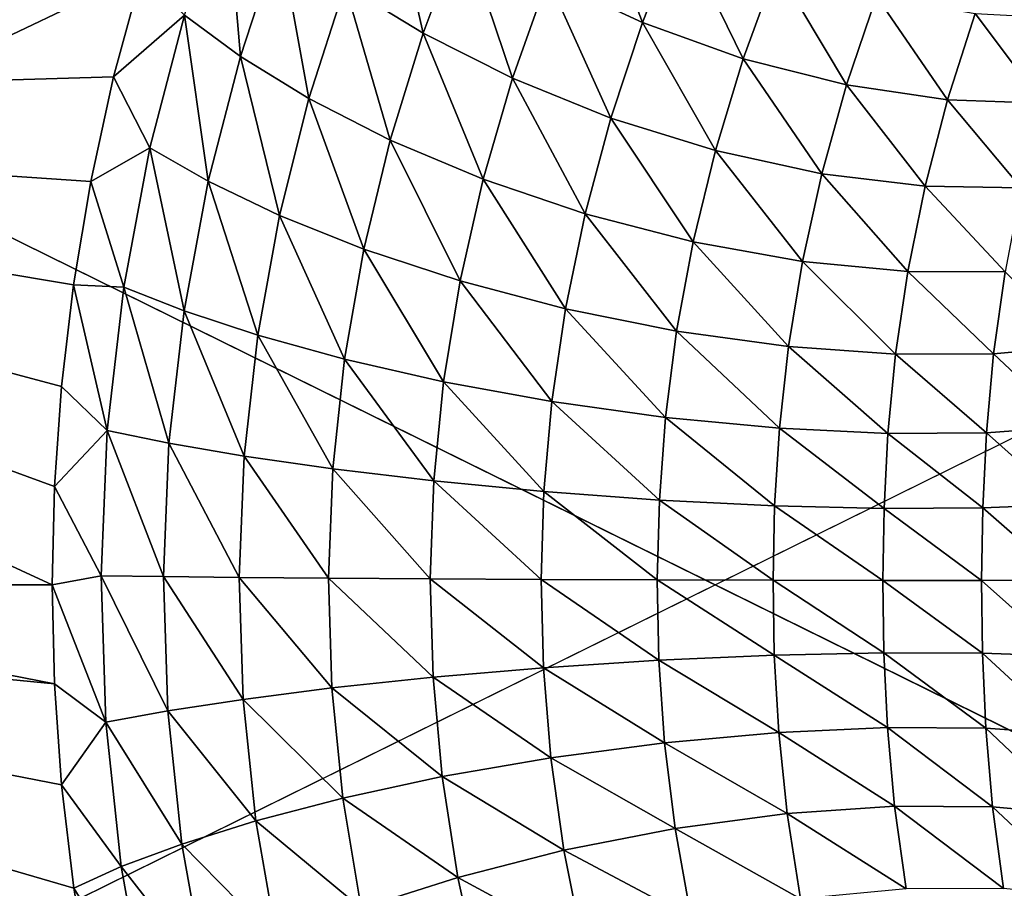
# Model space of a CAD drawing. Header units: millimetres. Extents: x -100 to 100, y -30 to 32.
# Tile 64 of 106: x 8.887 to 9.642, y -0.233 to 0.433. Entities that reach past the tile are written whole.
import ezdxf

# ---------------------------------------------------------------- set-up
doc = ezdxf.new("R2010")
doc.units = ezdxf.units.MM
doc.header["$LTSCALE"] = 65.185185
for name, color, linetype in [('110', 7, 'CONTINUOUS'), ('118', 7, 'CONTINUOUS'), ('120', 7, 'CONTINUOUS'), ('25', 7, 'CONTINUOUS'), ('26', 7, 'CONTINUOUS'), ('3', 7, 'CONTINUOUS'), ('32', 7, 'CONTINUOUS'), ('34', 7, 'CONTINUOUS'), ('35', 7, 'CONTINUOUS'), ('40', 7, 'CONTINUOUS'), ('6', 7, 'CONTINUOUS'), ('61', 7, 'CONTINUOUS'), ('97', 7, 'CONTINUOUS')]:
    doc.layers.add(name, color=color, linetype=linetype)

msp = doc.modelspace()

# ---------------------------------------------------------------- linework, layer by layer
at = {"layer": '110', "color": 7, "linetype": 'Continuous'}
for points in [[(79, 27.8, 369.2), (-79, 27.8, 369.2), (79, -27.8, 369.2), (79, 27.8, 369.2)], [(79, -27.8, 369.2), (-79, 27.8, 369.2), (-79, -27.8, 369.2), (79, -27.8, 369.2)]]:
    msp.add_3dface(points, dxfattribs=at)
at = {"layer": '118', "linetype": 'Continuous'}
for points in [[(-79.5, 27.95057, 21.25003), (-60.39979, 27.74923, 22.44099), (79.5, -29.9083, 363.49993), (-79.5, 27.95057, 21.25003)], [(-79.5, -29.9083, 363.49993), (-79.5, 27.95057, 21.25003), (79.5, -29.9083, 363.49993), (-79.5, -29.9083, 363.49993)], [(-60.39979, 27.74923, 22.44099), (-60.22543, 27.74775, 22.44976), (79.5, -29.9083, 363.49993), (-60.39979, 27.74923, 22.44099)], [(-60.22543, 27.74775, 22.44976), (60.22543, 27.74775, 22.44976), (79.5, -29.9083, 363.49993), (-60.22543, 27.74775, 22.44976)]]:
    msp.add_3dface(points, dxfattribs=at)
at = {"layer": '120', "linetype": 'Continuous'}
for points in [[(79.5, -28.5616, 363.74997), (79.5, 29.29727, 21.50007), (-79.5, -28.5616, 363.74997), (79.5, -28.5616, 363.74997)], [(-79.5, -28.5616, 363.74997), (79.5, 29.29727, 21.50007), (60.35772, 29.13746, 22.44535), (-79.5, -28.5616, 363.74997)], [(60.1867, 29.13695, 22.4484), (-79.5, -28.5616, 363.74997), (60.35772, 29.13746, 22.44535), (60.1867, 29.13695, 22.4484)], [(-60.18669, 29.13695, 22.4484), (-79.5, -28.5616, 363.74997), (60.1867, 29.13695, 22.4484), (-60.18669, 29.13695, 22.4484)]]:
    msp.add_3dface(points, dxfattribs=at)
at = {"layer": '25', "color": 7, "linetype": 'Continuous'}
for points in [[(51, 23, 14), (51, -23, 14), (-50, -23, 14), (51, 23, 14)], [(-50, 23, 14), (51, 23, 14), (-50, -23, 14), (-50, 23, 14)]]:
    msp.add_3dface(points, dxfattribs=at)
at = {"layer": '26', "color": 7, "linetype": 'Continuous'}
for points in [[(-50, -23, 18), (51, -23, 18), (-50, 23, 18), (-50, -23, 18)], [(-50, 23, 18), (51, -23, 18), (51, 23, 18), (-50, 23, 18)]]:
    msp.add_3dface(points, dxfattribs=at)
at = {"layer": '3', "color": 7, "linetype": 'Continuous'}
for points in [[(-100, 30, -2), (100, 30, -2), (-100, -30, -2), (-100, 30, -2)], [(-100, -30, -2), (100, 30, -2), (100, -30, -2), (-100, -30, -2)]]:
    msp.add_3dface(points, dxfattribs=at)
at = {"layer": '32', "color": 253, "linetype": 'Continuous', "true_color": 0xaab4c3}
for points in [[(8.1235, 0.36482, 5.1), (8.09896, 0.72888, 5.1), (8.98123, 0.47012, 6.33015), (8.1235, 0.36482, 5.1)], [(8.9593, 0.38953, 6.29214), (8.1235, 0.36482, 5.1), (8.98123, 0.47012, 6.33015), (8.9593, 0.38953, 6.29214)], [(8.94185, 0.30946, 6.26185), (8.1235, 0.36482, 5.1), (8.9593, 0.38953, 6.29214), (8.94185, 0.30946, 6.26185)], [(8.52596, 0, 5.65235), (8.1235, 0.36482, 5.1), (8.91217, 0, 6.21036), (8.52596, 0, 5.65235)], [(8.91217, 0, 6.21036), (8.1235, 0.36482, 5.1), (8.91396, 0.07541, 6.21345), (8.91217, 0, 6.21036)], [(8.91396, 0.07541, 6.21345), (8.1235, 0.36482, 5.1), (8.91942, 0.15216, 6.22291), (8.91396, 0.07541, 6.21345)], [(8.91942, 0.15216, 6.22291), (8.1235, 0.36482, 5.1), (8.92867, 0.23022, 6.23894), (8.91942, 0.15216, 6.22291)], [(8.92867, 0.23022, 6.23894), (8.1235, 0.36482, 5.1), (8.94185, 0.30946, 6.26185), (8.92867, 0.23022, 6.23894)]]:
    msp.add_3dface(points, dxfattribs=at)
at = {"layer": '34', "color": 253, "linetype": 'Continuous', "true_color": 0xaab4c3}
for points in [[(8.13169, 0, 5.1), (8.9611, -0.39685, 6.29525), (8.1235, -0.36482, 5.1), (8.13169, 0, 5.1)], [(8.13169, 0, 5.1), (8.52596, 0, 5.65235), (8.91396, -0.07598, 6.21346), (8.13169, 0, 5.1)], [(8.9611, -0.39685, 6.29525), (8.13169, 0, 5.1), (8.94268, -0.31382, 6.26329), (8.9611, -0.39685, 6.29525)], [(8.94268, -0.31382, 6.26329), (8.13169, 0, 5.1), (8.92899, -0.23258, 6.23951), (8.94268, -0.31382, 6.26329)], [(8.92899, -0.23258, 6.23951), (8.13169, 0, 5.1), (8.91951, -0.15342, 6.22307), (8.92899, -0.23258, 6.23951)], [(8.91951, -0.15342, 6.22307), (8.13169, 0, 5.1), (8.91396, -0.07598, 6.21346), (8.91951, -0.15342, 6.22307)], [(8.52596, 0, 5.65235), (8.91217, 0, 6.21036), (8.91396, -0.07598, 6.21346), (8.52596, 0, 5.65235)]]:
    msp.add_3dface(points, dxfattribs=at)
at = {"layer": '35', "color": 253, "linetype": 'Continuous', "true_color": 0xaab4c3}
for points in [[(9.13693, 0.45979, 6.49116), (9.16941, 0.54348, 6.54778), (9.19662, 0.42311, 6.51633), (9.13693, 0.45979, 6.49116)], [(9.19662, 0.42311, 6.51633), (9.16941, 0.54348, 6.54778), (9.22649, 0.5031, 6.56977), (9.19662, 0.42311, 6.51633)], [(9.29214, 0.46504, 6.58369), (9.32337, 0.53983, 6.64195), (9.3647, 0.43121, 6.58787), (9.29214, 0.46504, 6.58369)], [(9.3647, 0.43121, 6.58787), (9.32337, 0.53983, 6.64195), (9.39305, 0.5035, 6.64423), (9.3647, 0.43121, 6.58787)], [(9.01367, 0.43697, 6.36895), (9.04569, 0.53349, 6.42412), (9.05653, 0.40535, 6.40788), (9.01367, 0.43697, 6.36895)], [(9.05653, 0.40535, 6.40788), (9.04569, 0.53349, 6.42412), (9.0866, 0.49704, 6.4597), (9.05653, 0.40535, 6.40788)], [(9.19662, 0.42311, 6.51633), (9.22649, 0.5031, 6.56977), (9.26511, 0.38856, 6.533), (9.19662, 0.42311, 6.51633)], [(9.26511, 0.38856, 6.533), (9.22649, 0.5031, 6.56977), (9.29214, 0.46504, 6.58369), (9.26511, 0.38856, 6.533)], [(9.3647, 0.43121, 6.58787), (9.39305, 0.5035, 6.64423), (9.44203, 0.40351, 6.58101), (9.3647, 0.43121, 6.58787)], [(9.44203, 0.40351, 6.58101), (9.39305, 0.5035, 6.64423), (9.46758, 0.47352, 6.63631), (9.44203, 0.40351, 6.58101)], [(9.05653, 0.40535, 6.40788), (9.0866, 0.49704, 6.4597), (9.10913, 0.37298, 6.44274), (9.05653, 0.40535, 6.40788)], [(9.10913, 0.37298, 6.44274), (9.0866, 0.49704, 6.4597), (9.13693, 0.45979, 6.49116), (9.10913, 0.37298, 6.44274)], [(8.9593, 0.38953, 6.29214), (8.98123, 0.47012, 6.33015), (9.01367, 0.43697, 6.36895), (8.9593, 0.38953, 6.29214)], [(9.44203, 0.40351, 6.58101), (9.46758, 0.47352, 6.63631), (9.52106, 0.38341, 6.56287), (9.44203, 0.40351, 6.58101)], [(9.52106, 0.38341, 6.56287), (9.46758, 0.47352, 6.63631), (9.54415, 0.45139, 6.61806), (9.52106, 0.38341, 6.56287)], [(9.26511, 0.38856, 6.533), (9.29214, 0.46504, 6.58369), (9.34058, 0.35795, 6.53926), (9.26511, 0.38856, 6.533)], [(9.34058, 0.35795, 6.53926), (9.29214, 0.46504, 6.58369), (9.3647, 0.43121, 6.58787), (9.34058, 0.35795, 6.53926)], [(9.10913, 0.37298, 6.44274), (9.13693, 0.45979, 6.49116), (9.17136, 0.34109, 6.47112), (9.10913, 0.37298, 6.44274)], [(9.17136, 0.34109, 6.47112), (9.13693, 0.45979, 6.49116), (9.19662, 0.42311, 6.51633), (9.17136, 0.34109, 6.47112)], [(9.52106, 0.38341, 6.56287), (9.54415, 0.45139, 6.61806), (9.59853, 0.37202, 6.5338), (9.52106, 0.38341, 6.56287)], [(9.59853, 0.37202, 6.5338), (9.54415, 0.45139, 6.61806), (9.61976, 0.43829, 6.58984), (9.59853, 0.37202, 6.5338)], [(9.59853, 0.37202, 6.5338), (9.61976, 0.43829, 6.58984), (9.67137, 0.36949, 6.49535), (9.59853, 0.37202, 6.5338)], [(9.67137, 0.36949, 6.49535), (9.61976, 0.43829, 6.58984), (9.69151, 0.4344, 6.5531), (9.67137, 0.36949, 6.49535)], [(8.9872, 0.33515, 6.32334), (8.9593, 0.38953, 6.29214), (9.01367, 0.43697, 6.36895), (8.9872, 0.33515, 6.32334)], [(8.9872, 0.33515, 6.32334), (9.01367, 0.43697, 6.36895), (9.03188, 0.30959, 6.36542), (8.9872, 0.33515, 6.32334)], [(9.03188, 0.30959, 6.36542), (9.01367, 0.43697, 6.36895), (9.05653, 0.40535, 6.40788), (9.03188, 0.30959, 6.36542)], [(9.34058, 0.35795, 6.53926), (9.3647, 0.43121, 6.58787), (9.4207, 0.33307, 6.53357), (9.34058, 0.35795, 6.53926)], [(9.4207, 0.33307, 6.53357), (9.3647, 0.43121, 6.58787), (9.44203, 0.40351, 6.58101), (9.4207, 0.33307, 6.53357)], [(9.17136, 0.34109, 6.47112), (9.19662, 0.42311, 6.51633), (9.2426, 0.31105, 6.49059), (9.17136, 0.34109, 6.47112)], [(9.2426, 0.31105, 6.49059), (9.19662, 0.42311, 6.51633), (9.26511, 0.38856, 6.533), (9.2426, 0.31105, 6.49059)], [(9.03188, 0.30959, 6.36542), (9.05653, 0.40535, 6.40788), (9.08658, 0.28338, 6.40349), (9.03188, 0.30959, 6.36542)], [(9.08658, 0.28338, 6.40349), (9.05653, 0.40535, 6.40788), (9.10913, 0.37298, 6.44274), (9.08658, 0.28338, 6.40349)], [(9.4207, 0.33307, 6.53357), (9.44203, 0.40351, 6.58101), (9.50211, 0.31532, 6.51558), (9.4207, 0.33307, 6.53357)], [(9.50211, 0.31532, 6.51558), (9.44203, 0.40351, 6.58101), (9.52106, 0.38341, 6.56287), (9.50211, 0.31532, 6.51558)], [(8.94185, 0.30946, 6.26185), (8.9593, 0.38953, 6.29214), (8.9872, 0.33515, 6.32334), (8.94185, 0.30946, 6.26185)], [(9.2426, 0.31105, 6.49059), (9.26511, 0.38856, 6.533), (9.32089, 0.28452, 6.49897), (9.2426, 0.31105, 6.49059)], [(9.32089, 0.28452, 6.49897), (9.26511, 0.38856, 6.533), (9.34058, 0.35795, 6.53926), (9.32089, 0.28452, 6.49897)], [(9.50211, 0.31532, 6.51558), (9.52106, 0.38341, 6.56287), (9.58133, 0.30573, 6.48562), (9.50211, 0.31532, 6.51558)], [(9.58133, 0.30573, 6.48562), (9.52106, 0.38341, 6.56287), (9.59853, 0.37202, 6.5338), (9.58133, 0.30573, 6.48562)], [(9.08658, 0.28338, 6.40349), (9.10913, 0.37298, 6.44274), (9.15116, 0.25754, 6.43493), (9.08658, 0.28338, 6.40349)], [(9.15116, 0.25754, 6.43493), (9.10913, 0.37298, 6.44274), (9.17136, 0.34109, 6.47112), (9.15116, 0.25754, 6.43493)], [(9.58133, 0.30573, 6.48562), (9.59853, 0.37202, 6.5338), (9.65511, 0.3044, 6.44538), (9.58133, 0.30573, 6.48562)], [(9.65511, 0.3044, 6.44538), (9.59853, 0.37202, 6.5338), (9.67137, 0.36949, 6.49535), (9.65511, 0.3044, 6.44538)], [(9.32089, 0.28452, 6.49897), (9.34058, 0.35795, 6.53926), (9.40365, 0.26312, 6.49449), (9.32089, 0.28452, 6.49897)], [(9.40365, 0.26312, 6.49449), (9.34058, 0.35795, 6.53926), (9.4207, 0.33307, 6.53357), (9.40365, 0.26312, 6.49449)], [(9.15116, 0.25754, 6.43493), (9.17136, 0.34109, 6.47112), (9.22494, 0.23321, 6.45708), (9.15116, 0.25754, 6.43493)], [(9.22494, 0.23321, 6.45708), (9.17136, 0.34109, 6.47112), (9.2426, 0.31105, 6.49059), (9.22494, 0.23321, 6.45708)], [(8.96711, 0.2284, 6.28873), (8.94185, 0.30946, 6.26185), (8.9872, 0.33515, 6.32334), (8.96711, 0.2284, 6.28873)], [(8.96711, 0.2284, 6.28873), (8.9872, 0.33515, 6.32334), (9.01335, 0.21021, 6.33354), (8.96711, 0.2284, 6.28873)], [(9.01335, 0.21021, 6.33354), (8.9872, 0.33515, 6.32334), (9.03188, 0.30959, 6.36542), (9.01335, 0.21021, 6.33354)], [(9.40365, 0.26312, 6.49449), (9.4207, 0.33307, 6.53357), (9.48731, 0.24809, 6.47669), (9.40365, 0.26312, 6.49449)], [(9.48731, 0.24809, 6.47669), (9.4207, 0.33307, 6.53357), (9.50211, 0.31532, 6.51558), (9.48731, 0.24809, 6.47669)], [(8.92867, 0.23022, 6.23894), (8.94185, 0.30946, 6.26185), (8.96711, 0.2284, 6.28873), (8.92867, 0.23022, 6.23894)], [(9.01335, 0.21021, 6.33354), (9.03188, 0.30959, 6.36542), (9.06984, 0.19155, 6.37439), (9.01335, 0.21021, 6.33354)], [(9.06984, 0.19155, 6.37439), (9.03188, 0.30959, 6.36542), (9.08658, 0.28338, 6.40349), (9.06984, 0.19155, 6.37439)], [(9.22494, 0.23321, 6.45708), (9.2426, 0.31105, 6.49059), (9.30578, 0.21178, 6.46751), (9.22494, 0.23321, 6.45708)], [(9.30578, 0.21178, 6.46751), (9.2426, 0.31105, 6.49059), (9.32089, 0.28452, 6.49897), (9.30578, 0.21178, 6.46751)], [(9.48731, 0.24809, 6.47669), (9.50211, 0.31532, 6.51558), (9.56811, 0.24036, 6.44585), (9.48731, 0.24809, 6.47669)], [(9.56811, 0.24036, 6.44585), (9.50211, 0.31532, 6.51558), (9.58133, 0.30573, 6.48562), (9.56811, 0.24036, 6.44585)], [(9.56811, 0.24036, 6.44585), (9.58133, 0.30573, 6.48562), (9.64264, 0.24, 6.40381), (9.56811, 0.24036, 6.44585)], [(9.64264, 0.24, 6.40381), (9.58133, 0.30573, 6.48562), (9.65511, 0.3044, 6.44538), (9.64264, 0.24, 6.40381)], [(9.06984, 0.19155, 6.37439), (9.08658, 0.28338, 6.40349), (9.13642, 0.17312, 6.4085), (9.06984, 0.19155, 6.37439)], [(9.13642, 0.17312, 6.4085), (9.08658, 0.28338, 6.40349), (9.15116, 0.25754, 6.43493), (9.13642, 0.17312, 6.4085)], [(9.30578, 0.21178, 6.46751), (9.32089, 0.28452, 6.49897), (9.39094, 0.1946, 6.46422), (9.30578, 0.21178, 6.46751)], [(9.39094, 0.1946, 6.46422), (9.32089, 0.28452, 6.49897), (9.40365, 0.26312, 6.49449), (9.39094, 0.1946, 6.46422)], [(9.13642, 0.17312, 6.4085), (9.15116, 0.25754, 6.43493), (9.21233, 0.15579, 6.43301), (9.13642, 0.17312, 6.4085)], [(9.21233, 0.15579, 6.43301), (9.15116, 0.25754, 6.43493), (9.22494, 0.23321, 6.45708), (9.21233, 0.15579, 6.43301)], [(9.39094, 0.1946, 6.46422), (9.40365, 0.26312, 6.49449), (9.47658, 0.18271, 6.44663), (9.39094, 0.1946, 6.46422)], [(9.47658, 0.18271, 6.44663), (9.40365, 0.26312, 6.49449), (9.48731, 0.24809, 6.47669), (9.47658, 0.18271, 6.44663)], [(9.47658, 0.18271, 6.44663), (9.48731, 0.24809, 6.47669), (9.55873, 0.17689, 6.41496), (9.47658, 0.18271, 6.44663)], [(9.55873, 0.17689, 6.41496), (9.48731, 0.24809, 6.47669), (9.56811, 0.24036, 6.44585), (9.55873, 0.17689, 6.41496)], [(9.55873, 0.17689, 6.41496), (9.56811, 0.24036, 6.44585), (9.63383, 0.17716, 6.37122), (9.55873, 0.17689, 6.41496)], [(9.63383, 0.17716, 6.37122), (9.56811, 0.24036, 6.44585), (9.64264, 0.24, 6.40381), (9.63383, 0.17716, 6.37122)], [(9.63383, 0.17716, 6.37122), (9.64264, 0.24, 6.40381), (9.69886, 0.18319, 6.31799), (9.63383, 0.17716, 6.37122)], [(8.91942, 0.15216, 6.22291), (8.92867, 0.23022, 6.23894), (8.95441, 0.1185, 6.26686), (8.91942, 0.15216, 6.22291)], [(8.95441, 0.1185, 6.26686), (8.92867, 0.23022, 6.23894), (8.96711, 0.2284, 6.28873), (8.95441, 0.1185, 6.26686)], [(8.95441, 0.1185, 6.26686), (8.96711, 0.2284, 6.28873), (9.00173, 0.10879, 6.31357), (8.95441, 0.1185, 6.26686)], [(9.00173, 0.10879, 6.31357), (8.96711, 0.2284, 6.28873), (9.01335, 0.21021, 6.33354), (9.00173, 0.10879, 6.31357)], [(9.21233, 0.15579, 6.43301), (9.22494, 0.23321, 6.45708), (9.29532, 0.14054, 6.44525), (9.21233, 0.15579, 6.43301)], [(9.29532, 0.14054, 6.44525), (9.22494, 0.23321, 6.45708), (9.30578, 0.21178, 6.46751), (9.29532, 0.14054, 6.44525)], [(9.29532, 0.14054, 6.44525), (9.30578, 0.21178, 6.46751), (9.38247, 0.12839, 6.44301), (9.29532, 0.14054, 6.44525)], [(9.38247, 0.12839, 6.44301), (9.30578, 0.21178, 6.46751), (9.39094, 0.1946, 6.46422), (9.38247, 0.12839, 6.44301)], [(9.00173, 0.10879, 6.31357), (9.01335, 0.21021, 6.33354), (9.05945, 0.09881, 6.35635), (9.00173, 0.10879, 6.31357)], [(9.05945, 0.09881, 6.35635), (9.01335, 0.21021, 6.33354), (9.06984, 0.19155, 6.37439), (9.05945, 0.09881, 6.35635)], [(9.05945, 0.09881, 6.35635), (9.06984, 0.19155, 6.37439), (9.1274, 0.08896, 6.39232), (9.05945, 0.09881, 6.35635)], [(9.1274, 0.08896, 6.39232), (9.06984, 0.19155, 6.37439), (9.13642, 0.17312, 6.4085), (9.1274, 0.08896, 6.39232)], [(9.38247, 0.12839, 6.44301), (9.39094, 0.1946, 6.46422), (9.46972, 0.12008, 6.42562), (9.38247, 0.12839, 6.44301)], [(9.46972, 0.12008, 6.42562), (9.39094, 0.1946, 6.46422), (9.47658, 0.18271, 6.44663), (9.46972, 0.12008, 6.42562)], [(9.46972, 0.12008, 6.42562), (9.47658, 0.18271, 6.44663), (9.55292, 0.11618, 6.39326), (9.46972, 0.12008, 6.42562)], [(9.55292, 0.11618, 6.39326), (9.47658, 0.18271, 6.44663), (9.55873, 0.17689, 6.41496), (9.55292, 0.11618, 6.39326)], [(9.69307, 0.12135, 6.29272), (9.63383, 0.17716, 6.37122), (9.69886, 0.18319, 6.31799), (9.69307, 0.12135, 6.29272)], [(9.55292, 0.11618, 6.39326), (9.55873, 0.17689, 6.41496), (9.6284, 0.11669, 6.34804), (9.55292, 0.11618, 6.39326)], [(9.6284, 0.11669, 6.34804), (9.55873, 0.17689, 6.41496), (9.63383, 0.17716, 6.37122), (9.6284, 0.11669, 6.34804)], [(9.6284, 0.11669, 6.34804), (9.63383, 0.17716, 6.37122), (9.69307, 0.12135, 6.29272), (9.6284, 0.11669, 6.34804)], [(9.1274, 0.08896, 6.39232), (9.13642, 0.17312, 6.4085), (9.20477, 0.07969, 6.41847), (9.1274, 0.08896, 6.39232)], [(9.20477, 0.07969, 6.41847), (9.13642, 0.17312, 6.4085), (9.21233, 0.15579, 6.43301), (9.20477, 0.07969, 6.41847)], [(8.91396, 0.07541, 6.21345), (8.91942, 0.15216, 6.22291), (8.95441, 0.1185, 6.26686), (8.91396, 0.07541, 6.21345)], [(9.20477, 0.07969, 6.41847), (9.21233, 0.15579, 6.43301), (9.28922, 0.07155, 6.43199), (9.20477, 0.07969, 6.41847)], [(9.28922, 0.07155, 6.43199), (9.21233, 0.15579, 6.43301), (9.29532, 0.14054, 6.44525), (9.28922, 0.07155, 6.43199)], [(9.28922, 0.07155, 6.43199), (9.29532, 0.14054, 6.44525), (9.37769, 0.06508, 6.4305), (9.28922, 0.07155, 6.43199)], [(9.37769, 0.06508, 6.4305), (9.29532, 0.14054, 6.44525), (9.38247, 0.12839, 6.44301), (9.37769, 0.06508, 6.4305)], [(9.37769, 0.06508, 6.4305), (9.38247, 0.12839, 6.44301), (9.46602, 0.06069, 6.41325), (9.37769, 0.06508, 6.4305)], [(9.46602, 0.06069, 6.41325), (9.38247, 0.12839, 6.44301), (9.46972, 0.12008, 6.42562), (9.46602, 0.06069, 6.41325)], [(9.68996, 0.0617, 6.2774), (9.6284, 0.11669, 6.34804), (9.69307, 0.12135, 6.29272), (9.68996, 0.0617, 6.2774)], [(8.94979, 0.00689, 6.2589), (8.91396, 0.07541, 6.21345), (8.95441, 0.1185, 6.26686), (8.94979, 0.00689, 6.2589)], [(8.94979, 0.00689, 6.2589), (8.95441, 0.1185, 6.26686), (8.99752, 0.00631, 6.30634), (8.94979, 0.00689, 6.2589)], [(8.99752, 0.00631, 6.30634), (8.95441, 0.1185, 6.26686), (9.00173, 0.10879, 6.31357), (8.99752, 0.00631, 6.30634)], [(9.46602, 0.06069, 6.41325), (9.46972, 0.12008, 6.42562), (9.5499, 0.05869, 6.38041), (9.46602, 0.06069, 6.41325)], [(9.5499, 0.05869, 6.38041), (9.46972, 0.12008, 6.42562), (9.55292, 0.11618, 6.39326), (9.5499, 0.05869, 6.38041)], [(9.5499, 0.05869, 6.38041), (9.55292, 0.11618, 6.39326), (9.62559, 0.05908, 6.33417), (9.5499, 0.05869, 6.38041)], [(9.62559, 0.05908, 6.33417), (9.55292, 0.11618, 6.39326), (9.6284, 0.11669, 6.34804), (9.62559, 0.05908, 6.33417)], [(9.62559, 0.05908, 6.33417), (9.6284, 0.11669, 6.34804), (9.68996, 0.0617, 6.2774), (9.62559, 0.05908, 6.33417)], [(8.99752, 0.00631, 6.30634), (9.00173, 0.10879, 6.31357), (9.05572, 0.00573, 6.34987), (8.99752, 0.00631, 6.30634)], [(9.05572, 0.00573, 6.34987), (9.00173, 0.10879, 6.31357), (9.05945, 0.09881, 6.35635), (9.05572, 0.00573, 6.34987)], [(9.05572, 0.00573, 6.34987), (9.05945, 0.09881, 6.35635), (9.12418, 0.00515, 6.38656), (9.05572, 0.00573, 6.34987)], [(9.12418, 0.00515, 6.38656), (9.05945, 0.09881, 6.35635), (9.1274, 0.08896, 6.39232), (9.12418, 0.00515, 6.38656)], [(9.12418, 0.00515, 6.38656), (9.1274, 0.08896, 6.39232), (9.20212, 0.0046, 6.41334), (9.12418, 0.00515, 6.38656)], [(9.20212, 0.0046, 6.41334), (9.1274, 0.08896, 6.39232), (9.20477, 0.07969, 6.41847), (9.20212, 0.0046, 6.41334)], [(9.20212, 0.0046, 6.41334), (9.20477, 0.07969, 6.41847), (9.28711, 0.00413, 6.42735), (9.20212, 0.0046, 6.41334)], [(9.28711, 0.00413, 6.42735), (9.20477, 0.07969, 6.41847), (9.28922, 0.07155, 6.43199), (9.28711, 0.00413, 6.42735)], [(8.91217, 0, 6.21036), (8.91396, 0.07541, 6.21345), (8.94979, 0.00689, 6.2589), (8.91217, 0, 6.21036)], [(9.28711, 0.00413, 6.42735), (9.28922, 0.07155, 6.43199), (9.3761, 0.00375, 6.42615), (9.28711, 0.00413, 6.42735)], [(9.3761, 0.00375, 6.42615), (9.28922, 0.07155, 6.43199), (9.37769, 0.06508, 6.4305), (9.3761, 0.00375, 6.42615)], [(9.3761, 0.00375, 6.42615), (9.37769, 0.06508, 6.4305), (9.46483, 0.00349, 6.40897), (9.3761, 0.00375, 6.42615)], [(9.46483, 0.00349, 6.40897), (9.37769, 0.06508, 6.4305), (9.46602, 0.06069, 6.41325), (9.46483, 0.00349, 6.40897)], [(9.46483, 0.00349, 6.40897), (9.46602, 0.06069, 6.41325), (9.54896, 0.00337, 6.37594), (9.46483, 0.00349, 6.40897)], [(9.54896, 0.00337, 6.37594), (9.46602, 0.06069, 6.41325), (9.5499, 0.05869, 6.38041), (9.54896, 0.00337, 6.37594)], [(9.68896, 0.00356, 6.27197), (9.62559, 0.05908, 6.33417), (9.68996, 0.0617, 6.2774), (9.68896, 0.00356, 6.27197)], [(9.54896, 0.00337, 6.37594), (9.5499, 0.05869, 6.38041), (9.62471, 0.0034, 6.3293), (9.54896, 0.00337, 6.37594)], [(9.62471, 0.0034, 6.3293), (9.5499, 0.05869, 6.38041), (9.62559, 0.05908, 6.33417), (9.62471, 0.0034, 6.3293)], [(9.62471, 0.0034, 6.3293), (9.62559, 0.05908, 6.33417), (9.68896, 0.00356, 6.27197), (9.62471, 0.0034, 6.3293)], [(8.95346, -0.10534, 6.26523), (8.91217, 0, 6.21036), (8.94979, 0.00689, 6.2589), (8.95346, -0.10534, 6.26523)], [(8.91396, -0.07598, 6.21346), (8.91217, 0, 6.21036), (8.95346, -0.10534, 6.26523), (8.91396, -0.07598, 6.21346)], [(8.95346, -0.10534, 6.26523), (8.94979, 0.00689, 6.2589), (9.00087, -0.09669, 6.31208), (8.95346, -0.10534, 6.26523)], [(9.00087, -0.09669, 6.31208), (8.94979, 0.00689, 6.2589), (8.99752, 0.00631, 6.30634), (9.00087, -0.09669, 6.31208)], [(9.00087, -0.09669, 6.31208), (8.99752, 0.00631, 6.30634), (9.05868, -0.0878, 6.35502), (9.00087, -0.09669, 6.31208)], [(9.05868, -0.0878, 6.35502), (8.99752, 0.00631, 6.30634), (9.05572, 0.00573, 6.34987), (9.05868, -0.0878, 6.35502)], [(9.05868, -0.0878, 6.35502), (9.05572, 0.00573, 6.34987), (9.12673, -0.07902, 6.39113), (9.05868, -0.0878, 6.35502)], [(9.12673, -0.07902, 6.39113), (9.05572, 0.00573, 6.34987), (9.12418, 0.00515, 6.38656), (9.12673, -0.07902, 6.39113)], [(9.12673, -0.07902, 6.39113), (9.12418, 0.00515, 6.38656), (9.20422, -0.07076, 6.41741), (9.12673, -0.07902, 6.39113)], [(9.20422, -0.07076, 6.41741), (9.12418, 0.00515, 6.38656), (9.20212, 0.0046, 6.41334), (9.20422, -0.07076, 6.41741)], [(9.20422, -0.07076, 6.41741), (9.20212, 0.0046, 6.41334), (9.28878, -0.06351, 6.43102), (9.20422, -0.07076, 6.41741)], [(9.28878, -0.06351, 6.43102), (9.20212, 0.0046, 6.41334), (9.28711, 0.00413, 6.42735), (9.28878, -0.06351, 6.43102)], [(9.28878, -0.06351, 6.43102), (9.28711, 0.00413, 6.42735), (9.37736, -0.05774, 6.42959), (9.28878, -0.06351, 6.43102)], [(9.37736, -0.05774, 6.42959), (9.28711, 0.00413, 6.42735), (9.3761, 0.00375, 6.42615), (9.37736, -0.05774, 6.42959)], [(9.37736, -0.05774, 6.42959), (9.3761, 0.00375, 6.42615), (9.46577, -0.05384, 6.41236), (9.37736, -0.05774, 6.42959)], [(9.46577, -0.05384, 6.41236), (9.3761, 0.00375, 6.42615), (9.46483, 0.00349, 6.40897), (9.46577, -0.05384, 6.41236)], [(9.46577, -0.05384, 6.41236), (9.46483, 0.00349, 6.40897), (9.5497, -0.05207, 6.37948), (9.46577, -0.05384, 6.41236)], [(9.5497, -0.05207, 6.37948), (9.46483, 0.00349, 6.40897), (9.54896, 0.00337, 6.37594), (9.5497, -0.05207, 6.37948)], [(9.6254, -0.05241, 6.33315), (9.54896, 0.00337, 6.37594), (9.62471, 0.0034, 6.3293), (9.6254, -0.05241, 6.33315)], [(9.5497, -0.05207, 6.37948), (9.54896, 0.00337, 6.37594), (9.6254, -0.05241, 6.33315), (9.5497, -0.05207, 6.37948)], [(9.68975, -0.05476, 6.27627), (9.62471, 0.0034, 6.3293), (9.68896, 0.00356, 6.27197), (9.68975, -0.05476, 6.27627)], [(9.6254, -0.05241, 6.33315), (9.62471, 0.0034, 6.3293), (9.68975, -0.05476, 6.27627), (9.6254, -0.05241, 6.33315)], [(9.55245, -0.10947, 6.39134), (9.46577, -0.05384, 6.41236), (9.5497, -0.05207, 6.37948), (9.55245, -0.10947, 6.39134)], [(9.55245, -0.10947, 6.39134), (9.5497, -0.05207, 6.37948), (9.62796, -0.10998, 6.34597), (9.55245, -0.10947, 6.39134)], [(9.62796, -0.10998, 6.34597), (9.5497, -0.05207, 6.37948), (9.6254, -0.05241, 6.33315), (9.62796, -0.10998, 6.34597)], [(9.62796, -0.10998, 6.34597), (9.6254, -0.05241, 6.33315), (9.69258, -0.11444, 6.29045), (9.62796, -0.10998, 6.34597)], [(9.69258, -0.11444, 6.29045), (9.6254, -0.05241, 6.33315), (9.68975, -0.05476, 6.27627), (9.69258, -0.11444, 6.29045)], [(9.38174, -0.12103, 6.44114), (9.28878, -0.06351, 6.43102), (9.37736, -0.05774, 6.42959), (9.38174, -0.12103, 6.44114)], [(9.46915, -0.11316, 6.42377), (9.37736, -0.05774, 6.42959), (9.46577, -0.05384, 6.41236), (9.46915, -0.11316, 6.42377)], [(9.38174, -0.12103, 6.44114), (9.37736, -0.05774, 6.42959), (9.46915, -0.11316, 6.42377), (9.38174, -0.12103, 6.44114)], [(9.46915, -0.11316, 6.42377), (9.46577, -0.05384, 6.41236), (9.55245, -0.10947, 6.39134), (9.46915, -0.11316, 6.42377)], [(9.29441, -0.13257, 6.44327), (9.20422, -0.07076, 6.41741), (9.28878, -0.06351, 6.43102), (9.29441, -0.13257, 6.44327)], [(9.29441, -0.13257, 6.44327), (9.28878, -0.06351, 6.43102), (9.38174, -0.12103, 6.44114), (9.29441, -0.13257, 6.44327)], [(9.21121, -0.14705, 6.43085), (9.12673, -0.07902, 6.39113), (9.20422, -0.07076, 6.41741), (9.21121, -0.14705, 6.43085)], [(9.21121, -0.14705, 6.43085), (9.20422, -0.07076, 6.41741), (9.29441, -0.13257, 6.44327), (9.21121, -0.14705, 6.43085)], [(8.91951, -0.15342, 6.22307), (8.91396, -0.07598, 6.21346), (8.95346, -0.10534, 6.26523), (8.91951, -0.15342, 6.22307)], [(9.13509, -0.16352, 6.40612), (9.05868, -0.0878, 6.35502), (9.12673, -0.07902, 6.39113), (9.13509, -0.16352, 6.40612)], [(9.13509, -0.16352, 6.40612), (9.12673, -0.07902, 6.39113), (9.21121, -0.14705, 6.43085), (9.13509, -0.16352, 6.40612)], [(9.06832, -0.18102, 6.37174), (9.00087, -0.09669, 6.31208), (9.05868, -0.0878, 6.35502), (9.06832, -0.18102, 6.37174)], [(9.06832, -0.18102, 6.37174), (9.05868, -0.0878, 6.35502), (9.13509, -0.16352, 6.40612), (9.06832, -0.18102, 6.37174)], [(9.01165, -0.19875, 6.33062), (8.95346, -0.10534, 6.26523), (9.00087, -0.09669, 6.31208), (9.01165, -0.19875, 6.33062)], [(9.01165, -0.19875, 6.33062), (9.00087, -0.09669, 6.31208), (9.06832, -0.18102, 6.37174), (9.01165, -0.19875, 6.33062)], [(8.96526, -0.21602, 6.28554), (8.91951, -0.15342, 6.22307), (8.95346, -0.10534, 6.26523), (8.96526, -0.21602, 6.28554)], [(8.96526, -0.21602, 6.28554), (8.95346, -0.10534, 6.26523), (9.01165, -0.19875, 6.33062), (8.96526, -0.21602, 6.28554)], [(9.47562, -0.17544, 6.44378), (9.38174, -0.12103, 6.44114), (9.46915, -0.11316, 6.42377), (9.47562, -0.17544, 6.44378)], [(9.5579, -0.16983, 6.41203), (9.46915, -0.11316, 6.42377), (9.55245, -0.10947, 6.39134), (9.5579, -0.16983, 6.41203)], [(9.47562, -0.17544, 6.44378), (9.46915, -0.11316, 6.42377), (9.5579, -0.16983, 6.41203), (9.47562, -0.17544, 6.44378)], [(9.5579, -0.16983, 6.41203), (9.55245, -0.10947, 6.39134), (9.63306, -0.17015, 6.36811), (9.5579, -0.16983, 6.41203)], [(9.63306, -0.17015, 6.36811), (9.55245, -0.10947, 6.39134), (9.62796, -0.10998, 6.34597), (9.63306, -0.17015, 6.36811)], [(9.63306, -0.17015, 6.36811), (9.62796, -0.10998, 6.34597), (9.69804, -0.17606, 6.31461), (9.63306, -0.17015, 6.36811)], [(9.69804, -0.17606, 6.31461), (9.62796, -0.10998, 6.34597), (9.69258, -0.11444, 6.29045), (9.69804, -0.17606, 6.31461)], [(9.38977, -0.18694, 6.46135), (9.29441, -0.13257, 6.44327), (9.38174, -0.12103, 6.44114), (9.38977, -0.18694, 6.46135)], [(9.38977, -0.18694, 6.46135), (9.38174, -0.12103, 6.44114), (9.47562, -0.17544, 6.44378), (9.38977, -0.18694, 6.46135)], [(9.30436, -0.20359, 6.46452), (9.21121, -0.14705, 6.43085), (9.29441, -0.13257, 6.44327), (9.30436, -0.20359, 6.46452)], [(9.30436, -0.20359, 6.46452), (9.29441, -0.13257, 6.44327), (9.38977, -0.18694, 6.46135), (9.30436, -0.20359, 6.46452)], [(9.22325, -0.22437, 6.45386), (9.13509, -0.16352, 6.40612), (9.21121, -0.14705, 6.43085), (9.22325, -0.22437, 6.45386)], [(9.22325, -0.22437, 6.45386), (9.21121, -0.14705, 6.43085), (9.30436, -0.20359, 6.46452), (9.22325, -0.22437, 6.45386)], [(8.92899, -0.23258, 6.23951), (8.91951, -0.15342, 6.22307), (8.96526, -0.21602, 6.28554), (8.92899, -0.23258, 6.23951)], [(9.1492, -0.24797, 6.43141), (9.06832, -0.18102, 6.37174), (9.13509, -0.16352, 6.40612), (9.1492, -0.24797, 6.43141)], [(9.1492, -0.24797, 6.43141), (9.13509, -0.16352, 6.40612), (9.22325, -0.22437, 6.45386), (9.1492, -0.24797, 6.43141)], [(9.5669, -0.23315, 6.44199), (9.47562, -0.17544, 6.44378), (9.5579, -0.16983, 6.41203), (9.5669, -0.23315, 6.44199)], [(9.5669, -0.23315, 6.44199), (9.5579, -0.16983, 6.41203), (9.6415, -0.23287, 6.39976), (9.5669, -0.23315, 6.44199)], [(9.6415, -0.23287, 6.39976), (9.5579, -0.16983, 6.41203), (9.63306, -0.17015, 6.36811), (9.6415, -0.23287, 6.39976)], [(9.6415, -0.23287, 6.39976), (9.63306, -0.17015, 6.36811), (9.70679, -0.23948, 6.34864), (9.6415, -0.23287, 6.39976)], [(9.70679, -0.23948, 6.34864), (9.63306, -0.17015, 6.36811), (9.69804, -0.17606, 6.31461), (9.70679, -0.23948, 6.34864)], [(9.08436, -0.27304, 6.39964), (9.01165, -0.19875, 6.33062), (9.06832, -0.18102, 6.37174), (9.08436, -0.27304, 6.39964)], [(9.08436, -0.27304, 6.39964), (9.06832, -0.18102, 6.37174), (9.1492, -0.24797, 6.43141), (9.08436, -0.27304, 6.39964)], [(9.48593, -0.24067, 6.47293), (9.38977, -0.18694, 6.46135), (9.47562, -0.17544, 6.44378), (9.48593, -0.24067, 6.47293)], [(9.48593, -0.24067, 6.47293), (9.47562, -0.17544, 6.44378), (9.5669, -0.23315, 6.44199), (9.48593, -0.24067, 6.47293)], [(9.40204, -0.25537, 6.49071), (9.30436, -0.20359, 6.46452), (9.38977, -0.18694, 6.46135), (9.40204, -0.25537, 6.49071)], [(9.40204, -0.25537, 6.49071), (9.38977, -0.18694, 6.46135), (9.48593, -0.24067, 6.47293), (9.40204, -0.25537, 6.49071)], [(9.02944, -0.29845, 6.36123), (8.96526, -0.21602, 6.28554), (9.01165, -0.19875, 6.33062), (9.02944, -0.29845, 6.36123)], [(9.02944, -0.29845, 6.36123), (9.01165, -0.19875, 6.33062), (9.08436, -0.27304, 6.39964), (9.02944, -0.29845, 6.36123)], [(9.31899, -0.27633, 6.49505), (9.22325, -0.22437, 6.45386), (9.30436, -0.20359, 6.46452), (9.31899, -0.27633, 6.49505)], [(9.31899, -0.27633, 6.49505), (9.30436, -0.20359, 6.46452), (9.40204, -0.25537, 6.49071), (9.31899, -0.27633, 6.49505)], [(8.98456, -0.32324, 6.3188), (8.92899, -0.23258, 6.23951), (8.96526, -0.21602, 6.28554), (8.98456, -0.32324, 6.3188)], [(8.98456, -0.32324, 6.3188), (8.96526, -0.21602, 6.28554), (9.02944, -0.29845, 6.36123), (8.98456, -0.32324, 6.3188)], [(9.24041, -0.30233, 6.48643), (9.1492, -0.24797, 6.43141), (9.22325, -0.22437, 6.45386), (9.24041, -0.30233, 6.48643)], [(9.24041, -0.30233, 6.48643), (9.22325, -0.22437, 6.45386), (9.31899, -0.27633, 6.49505), (9.24041, -0.30233, 6.48643)], [(8.94268, -0.31382, 6.26329), (8.92899, -0.23258, 6.23951), (8.98456, -0.32324, 6.3188), (8.94268, -0.31382, 6.26329)]]:
    msp.add_3dface(points, dxfattribs=at)
at = {"layer": '40', "linetype": 'Continuous'}
for points in [[(-79.5, -27.08259, 365.5), (-79.5, 29, 365.5), (79.5, 29, 365.5), (-79.5, -27.08259, 365.5)], [(79.5, -27.08259, 365.5), (-79.5, -27.08259, 365.5), (79.5, 29, 365.5), (79.5, -27.08259, 365.5)]]:
    msp.add_3dface(points, dxfattribs=at)
at = {"layer": '6', "color": 7, "linetype": 'Continuous'}
for points in [[(-98, -28), (98, -28), (-98, 28), (-98, -28)], [(-98, 28), (98, -28), (98, 28), (-98, 28)]]:
    msp.add_3dface(points, dxfattribs=at)
at = {"layer": '61', "linetype": 'Continuous'}
for points in [[(3.79094, -7.04477, 396), (4.40716, -6.67659, 396), (55, 22.5, 396), (3.79094, -7.04477, 396)], [(3.79094, -7.04477, 396), (55, 22.5, 396), (55, -22.5, 396), (3.79094, -7.04477, 396)], [(4.40716, -6.67659, 396), (4.98793, -6.25464, 396), (55, 22.5, 396), (4.40716, -6.67659, 396)], [(4.98793, -6.25464, 396), (5.52851, -5.78235, 396), (55, 22.5, 396), (4.98793, -6.25464, 396)], [(5.52851, -5.78235, 396), (6.02456, -5.26352, 396), (55, 22.5, 396), (5.52851, -5.78235, 396)], [(6.02456, -5.26352, 396), (6.47214, -4.70228, 396), (55, 22.5, 396), (6.02456, -5.26352, 396)], [(6.47214, -4.70228, 396), (6.8676, -4.10318, 396), (55, 22.5, 396), (6.47214, -4.70228, 396)], [(6.8676, -4.10318, 396), (7.20775, -3.47108, 396), (55, 22.5, 396), (6.8676, -4.10318, 396)], [(7.20775, -3.47108, 396), (7.48987, -2.81101, 396), (55, 22.5, 396), (7.20775, -3.47108, 396)], [(7.48987, -2.81101, 396), (7.71171, -2.12828, 396), (55, 22.5, 396), (7.48987, -2.81101, 396)], [(7.71171, -2.12828, 396), (7.87144, -1.42845, 396), (55, 22.5, 396), (7.71171, -2.12828, 396)], [(7.87144, -1.42845, 396), (7.96779, -0.71713, 396), (55, 22.5, 396), (7.87144, -1.42845, 396)], [(7.96779, -0.71713, 396), (8, 0, 396), (55, 22.5, 396), (7.96779, -0.71713, 396)], [(8, 0, 396), (7.96779, 0.71713, 396), (55, 22.5, 396), (8, 0, 396)]]:
    msp.add_3dface(points, dxfattribs=at)
at = {"layer": '97', "linetype": 'Continuous'}
for points in [[(55, 22.5, 399), (3.79095, 7.04476, 399), (55, -22.5, 399), (55, 22.5, 399)], [(3.79095, 7.04476, 399), (4.40719, 6.67658, 399), (55, -22.5, 399), (3.79095, 7.04476, 399)], [(4.40719, 6.67658, 399), (4.98796, 6.25462, 399), (55, -22.5, 399), (4.40719, 6.67658, 399)], [(4.98796, 6.25462, 399), (5.52851, 5.78235, 399), (55, -22.5, 399), (4.98796, 6.25462, 399)], [(5.52851, 5.78235, 399), (6.02454, 5.26354, 399), (55, -22.5, 399), (5.52851, 5.78235, 399)], [(6.02454, 5.26354, 399), (6.47211, 4.70231, 399), (55, -22.5, 399), (6.02454, 5.26354, 399)], [(6.47211, 4.70231, 399), (6.86759, 4.1032, 399), (55, -22.5, 399), (6.47211, 4.70231, 399)], [(6.86759, 4.1032, 399), (7.20775, 3.47107, 399), (55, -22.5, 399), (6.86759, 4.1032, 399)], [(7.20775, 3.47107, 399), (7.48988, 2.81099, 399), (55, -22.5, 399), (7.20775, 3.47107, 399)], [(7.48988, 2.81099, 399), (7.71171, 2.12826, 399), (55, -22.5, 399), (7.48988, 2.81099, 399)], [(7.71171, 2.12826, 399), (7.87144, 1.42845, 399), (55, -22.5, 399), (7.71171, 2.12826, 399)], [(7.87144, 1.42845, 399), (7.96779, 0.71714, 399), (55, -22.5, 399), (7.87144, 1.42845, 399)], [(7.96779, 0.71714, 399), (8, 0, 399), (55, -22.5, 399), (7.96779, 0.71714, 399)], [(8, 0, 399), (7.96779, -0.71714, 399), (55, -22.5, 399), (8, 0, 399)]]:
    msp.add_3dface(points, dxfattribs=at)

doc.saveas('drawing.dxf')
